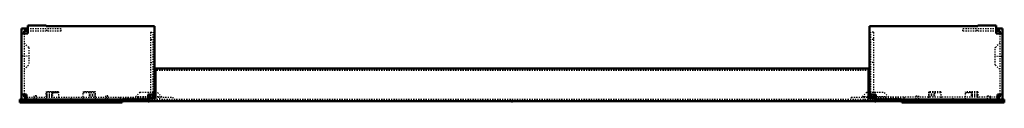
# Model space of a CAD drawing. Header units: millimetres. Extents: x 0 to 3203, y 0 to 1656.
# Tile 4 of 6: x 788 to 1586, y 1054 to 1117. Entities that reach past the tile are written whole.
import ezdxf

# ---------------------------------------------------------------- set-up
doc = ezdxf.new("R2010")
doc.units = ezdxf.units.MM
doc.linetypes.add('Center', pattern=[1.5, 0.45, -0.5, 0.05, -0.5])
doc.linetypes.add('Dashed', pattern=[2, 1, -1])
for name, color, linetype, lineweight in [('2d ConnectionPoints', 7, 'Continuous', 50), ('AM_0', 7, 'Continuous', 50), ('AM_7', 7, 'Center', 25), ('AM_9', 6, 'Dashed', 25)]:
    doc.layers.add(name, color=color, linetype=linetype, lineweight=lineweight)

# ---------------------------------------------------------------- blocks, each defined once
blk = doc.blocks.new('46_PF1080_0__P3_3_0_in_PF1080_0__1300')
at = {"layer": 'AM_0'}
for p, q in [((1503.2, 1056.9), (1503.2, 1054.4)), ((1586.2, 1056.4), (1503.2, 1056.4)), ((1503.2, 1054.4), (1586.2, 1054.4)), ((1580.7, 1056.9), (1586.2, 1056.9)), ((1586.2, 1056.9), (1586.2, 1054.4))]:
    blk.add_line(p, q, dxfattribs=at)
at = {"layer": 'AM_9'}
for p, q in [((1534.7, 1063.2), (1524.7, 1063.2)), ((1524.7, 1063.2), (1524.7, 1056.9)), ((1534.7, 1063.01), (1524.7, 1063.01)), ((1534.7, 1062.67), (1524.7, 1062.67)), ((1529.7, 1062.24), (1529.7, 1059.94)), ((1534.7, 1062.24), (1529.7, 1062.24)), ((1534.7, 1063.2), (1534.7, 1056.9)), ((1564.7, 1063.2), (1554.7, 1063.2)), ((1554.7, 1056.9), (1554.7, 1063.2)), ((1564.7, 1063.01), (1554.7, 1063.01)), ((1564.7, 1062.67), (1554.7, 1062.67)), ((1559.7, 1062.24), (1554.7, 1062.24)), ((1559.7, 1059.94), (1559.7, 1062.24)), ((1564.7, 1063.2), (1564.7, 1056.9)), ((1507.2, 1054.9), (1507.2, 1054.4)), ((1507.2, 1054.9), (1582.2, 1054.9)), ((1514.7, 1056.9), (1514.7, 1059.9)), ((1514.7, 1059.9), (1516.7, 1059.9)), ((1516.7, 1059.9), (1516.7, 1056.9)), ((1529.7, 1061.12), (1524.7, 1061.12)), ((1529.7, 1060.37), (1524.7, 1060.37)), ((1529.7, 1059.94), (1524.7, 1059.94)), ((1564.7, 1061.12), (1559.7, 1061.12)), ((1564.7, 1060.37), (1559.7, 1060.37)), ((1564.7, 1059.94), (1559.7, 1059.94)), ((1572.7, 1059.9), (1574.7, 1059.9)), ((1572.7, 1056.9), (1572.7, 1059.9)), ((1574.7, 1059.9), (1574.7, 1058.9)), ((1582.2, 1054.9), (1582.2, 1054.4))]:
    blk.add_line(p, q, dxfattribs=at)
blk = doc.blocks.new('47_PF1080_0__P5_3_0_in_PF1080_0__1300')
at = {"layer": 'AM_0'}
for p, q in [((1476.9, 1060.9), (1476.9, 1116.4)), ((1476.9, 1116.4), (1564.7, 1116.4)), ((1564.7, 1116.4), (1564.7, 1116.9)), ((1564.7, 1116.9), (1579.7, 1116.9)), ((1579.7, 1116.9), (1579.7, 1110.4)), ((1579.7, 1114.4), (1584.7, 1114.4)), ((1582.7, 1112.4), (1579.7, 1112.4)), ((1579.7, 1110.4), (1584.7, 1110.4)), ((1580.7, 1112.4), (1580.7, 1114.4)), ((1582.7, 1110.4), (1582.7, 1112.4)), ((1584.7, 1114.4), (1584.7, 1056.9)), ((1476.2, 1062.7), (1476.9, 1062.7)), ((1476.2, 1058.9), (1478.15, 1058.9)), ((1482.15, 1060.9), (1476.9, 1060.9)), ((1478.15, 1057.77), (1478.15, 1060.9)), ((1480.15, 1060.9), (1480.15, 1058.9)), ((1480.15, 1058.9), (1482.15, 1058.9)), ((1482.15, 1060.9), (1482.15, 1056.9)), ((1580.7, 1056.9), (1482.15, 1056.9)), ((1580.7, 1060.9), (1580.7, 1056.9)), ((1580.7, 1060.9), (1584.7, 1060.9)), ((1580.7, 1058.9), (1582.7, 1058.9)), ((1582.7, 1058.9), (1582.7, 1060.9))]:
    blk.add_line(p, q, dxfattribs=at)
at = {"layer": 'AM_7'}
blk.add_line((1578.61, 1091.9), (1584.99, 1091.9), dxfattribs=at)
at = {"layer": 'AM_9'}
for p, q in [((1478.15, 1060.9), (1478.15, 1111.4)), ((1480.15, 1111.4), (1478.15, 1111.4)), ((1480.15, 1111.4), (1480.15, 1060.9)), ((1552.7, 1114.4), (1579.7, 1114.4)), ((1552.7, 1112.4), (1552.7, 1114.4)), ((1552.7, 1112.4), (1579.7, 1112.4)), ((1564.2, 1112.4), (1564.2, 1114.4)), ((1582.65, 1110.4), (1582.65, 1060.9)), ((1480.15, 1105.5), (1478.15, 1105.5)), ((1582.65, 1102.68), (1578.9, 1098.93)), ((1578.9, 1084.87), (1578.9, 1098.93)), ((1480.15, 1086.9), (1478.15, 1086.9)), ((1578.9, 1084.87), (1582.65, 1081.12)), ((1474.67, 1062.7), (1470.87, 1058.9)), ((1474.67, 1062.7), (1476.2, 1062.7)), ((1476.9, 1062.7), (1488.73, 1062.7)), ((1492.53, 1058.9), (1488.73, 1062.7)), ((1462.2, 1058.9), (1476.2, 1058.9)), ((1462.2, 1058.9), (1462.2, 1056.9)), ((1478.15, 1058.9), (1480.15, 1058.9)), ((1478.15, 1056.9), (1478.15, 1057.77)), ((1580.7, 1058.9), (1482.15, 1058.9)), ((1504.7, 1058.9), (1504.7, 1056.9)), ((1574.7, 1058.9), (1574.7, 1056.9))]:
    blk.add_line(p, q, dxfattribs=at)
blk = doc.blocks.new('48_PF1080_0__P3_4_0_in_PF1080_0__1300')
at = {"layer": 'AM_0'}
for p, q in [((788.2, 1056.9), (793.7, 1056.9)), ((788.2, 1056.9), (788.2, 1054.4)), ((788.2, 1056.4), (871.2, 1056.4)), ((788.2, 1054.4), (871.2, 1054.4)), ((871.2, 1056.9), (871.2, 1054.4))]:
    blk.add_line(p, q, dxfattribs=at)
at = {"layer": 'AM_9'}
for p, q in [((809.7, 1056.9), (809.7, 1063.2)), ((819.7, 1063.2), (809.7, 1063.2)), ((809.7, 1063.01), (819.7, 1063.01)), ((809.7, 1062.67), (819.7, 1062.67)), ((814.7, 1062.24), (814.7, 1059.94)), ((819.7, 1062.24), (814.7, 1062.24)), ((819.7, 1063.2), (819.7, 1056.9)), ((849.7, 1063.2), (839.7, 1063.2)), ((839.7, 1056.9), (839.7, 1063.2)), ((839.7, 1063.01), (849.7, 1063.01)), ((839.7, 1062.67), (849.7, 1062.67)), ((844.7, 1062.24), (839.7, 1062.24)), ((844.7, 1059.94), (844.7, 1062.24)), ((849.7, 1056.9), (849.7, 1063.2)), ((792.2, 1054.9), (867.2, 1054.9)), ((792.2, 1054.9), (792.2, 1054.4)), ((799.7, 1059.9), (799.7, 1058.9)), ((801.7, 1059.9), (799.7, 1059.9)), ((801.7, 1056.9), (801.7, 1059.9)), ((809.7, 1061.12), (814.7, 1061.12)), ((809.7, 1060.37), (814.7, 1060.37)), ((809.7, 1059.94), (814.7, 1059.94)), ((844.7, 1061.12), (849.7, 1061.12)), ((844.7, 1060.37), (849.7, 1060.37)), ((844.7, 1059.94), (849.7, 1059.94)), ((857.7, 1059.9), (857.7, 1056.9)), ((859.7, 1059.9), (857.7, 1059.9)), ((859.7, 1056.9), (859.7, 1059.9)), ((867.2, 1054.9), (867.2, 1054.4))]:
    blk.add_line(p, q, dxfattribs=at)
blk = doc.blocks.new('49_PF1080_0__P5_4_0_in_PF1080_0__1300')
at = {"layer": 'AM_0'}
for p, q in [((789.7, 1114.4), (789.7, 1056.9)), ((794.7, 1114.4), (789.7, 1114.4)), ((789.7, 1110.4), (794.7, 1110.4)), ((791.7, 1112.4), (794.7, 1112.4)), ((791.7, 1110.4), (791.7, 1112.4)), ((793.7, 1112.4), (793.7, 1114.4)), ((809.7, 1116.9), (794.7, 1116.9)), ((794.7, 1116.9), (794.7, 1110.4)), ((809.7, 1116.4), (809.7, 1116.9)), ((897.5, 1116.4), (809.7, 1116.4)), ((897.5, 1060.9), (897.5, 1116.4)), ((897.5, 1062.7), (898.2, 1062.7)), ((789.7, 1060.9), (793.7, 1060.9)), ((791.7, 1058.9), (791.7, 1060.9)), ((793.7, 1058.9), (791.7, 1058.9)), ((793.7, 1056.9), (793.7, 1060.9)), ((793.7, 1056.9), (892.25, 1056.9)), ((892.25, 1056.9), (892.25, 1060.9)), ((892.25, 1060.9), (897.5, 1060.9)), ((894.25, 1058.9), (892.25, 1058.9)), ((894.25, 1060.9), (894.25, 1058.9)), ((896.25, 1057.77), (896.25, 1060.9)), ((896.25, 1058.9), (898.2, 1058.9))]:
    blk.add_line(p, q, dxfattribs=at)
at = {"layer": 'AM_7'}
blk.add_line((795.79, 1091.9), (789.41, 1091.9), dxfattribs=at)
at = {"layer": 'AM_9'}
for p, q in [((791.75, 1110.4), (791.75, 1060.9)), ((794.7, 1114.4), (821.7, 1114.4)), ((794.7, 1112.4), (821.7, 1112.4)), ((810.2, 1112.4), (810.2, 1114.4)), ((821.7, 1112.4), (821.7, 1114.4)), ((894.25, 1111.4), (894.25, 1060.9)), ((894.25, 1111.4), (896.25, 1111.4)), ((896.25, 1060.9), (896.25, 1111.4)), ((795.5, 1098.93), (791.75, 1102.68)), ((894.25, 1105.5), (896.25, 1105.5)), ((795.5, 1098.93), (795.5, 1084.87)), ((894.25, 1086.9), (896.25, 1086.9)), ((791.75, 1081.12), (795.5, 1084.87)), ((885.67, 1062.7), (881.87, 1058.9)), ((885.67, 1062.7), (897.5, 1062.7)), ((898.2, 1062.7), (899.73, 1062.7)), ((903.53, 1058.9), (899.73, 1062.7)), ((793.7, 1058.9), (892.25, 1058.9)), ((799.7, 1058.9), (799.7, 1056.9)), ((869.7, 1058.9), (869.7, 1056.9)), ((894.25, 1058.9), (896.25, 1058.9)), ((896.25, 1056.9), (896.25, 1057.77)), ((898.2, 1058.9), (912.2, 1058.9)), ((912.2, 1058.9), (912.2, 1056.9))]:
    blk.add_line(p, q, dxfattribs=at)
blk = doc.blocks.new('50_PF1080_0__P1_2_0_in_PF1080_0__1300')
at = {"layer": 'AM_0'}
for p, q in [((898.2, 1081.9), (898.2, 1057.57)), ((1476.2, 1081.9), (898.2, 1081.9)), ((1476.2, 1081.9), (1476.2, 1057.57)), ((871.7, 1056.9), (871.7, 1055.4)), ((1502.7, 1055.4), (871.7, 1055.4)), ((898.2, 1057.77), (892.25, 1057.77)), ((892.25, 1057.57), (898.2, 1057.57)), ((1476.2, 1057.77), (1482.15, 1057.77)), ((1482.15, 1057.57), (1476.2, 1057.57)), ((1502.7, 1056.9), (1502.7, 1055.4))]:
    blk.add_line(p, q, dxfattribs=at)
at = {"layer": 'AM_7'}
for p, q in [((892.7, 1055.2), (892.7, 1062.99)), ((1481.7, 1055.2), (1481.7, 1062.99))]:
    blk.add_line(p, q, dxfattribs=at)
at = {"layer": 'AM_9'}
for p, q in [((1476.2, 1080.4), (898.2, 1080.4)), ((892.25, 1057.77), (871.7, 1057.77)), ((871.7, 1057.77), (871.7, 1056.9)), ((871.7, 1057.57), (892.25, 1057.57)), ((883.7, 1059.4), (883.7, 1056.9)), ((883.7, 1059.4), (901.7, 1059.4)), ((1482.15, 1056.9), (892.25, 1056.9)), ((901.7, 1056.9), (901.7, 1059.4)), ((1472.7, 1059.4), (1472.7, 1056.9)), ((1472.7, 1059.4), (1490.7, 1059.4)), ((1482.15, 1057.77), (1502.7, 1057.77)), ((1502.7, 1057.57), (1482.15, 1057.57)), ((1490.7, 1056.9), (1490.7, 1059.4)), ((1502.7, 1056.9), (1502.7, 1057.77))]:
    blk.add_line(p, q, dxfattribs=at)

msp = doc.modelspace()

# ---------------------------------------------------------------- linework, layer by layer
at = {"layer": '2d ConnectionPoints'}
for p in [(829.7, 1056.9), (829.7, 1056.9), (829.7, 1056.9), (892.7, 1056.9), (892.7, 1055.4), (1187.2, 1055.4), (1187.2, 1055.4), (1187.2, 1055.4), (1187.2, 1055.4), (1481.7, 1056.9), (1481.7, 1055.4), (1544.7, 1056.9), (1544.7, 1056.9), (1544.7, 1056.9)]:
    msp.add_point(p, dxfattribs=at)

# ---------------------------------------------------------------- block references
for name in ['49_PF1080_0__P5_4_0_in_PF1080_0__1300', '47_PF1080_0__P5_3_0_in_PF1080_0__1300', '50_PF1080_0__P1_2_0_in_PF1080_0__1300', '48_PF1080_0__P3_4_0_in_PF1080_0__1300', '46_PF1080_0__P3_3_0_in_PF1080_0__1300']:
    msp.add_blockref(name, (0, 0))

doc.saveas('drawing.dxf')
